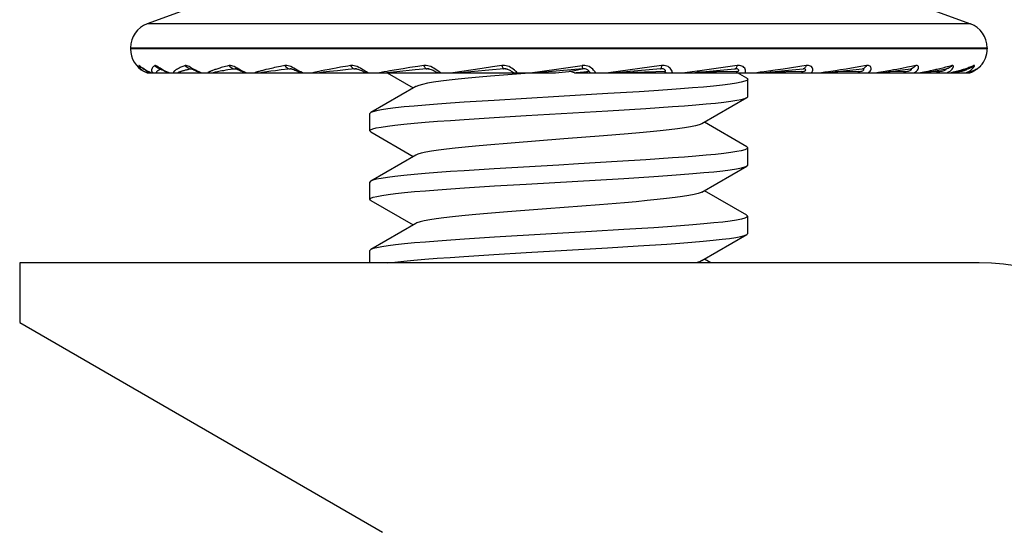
# Model space of a CAD drawing. Header units: inches. Extents: x 0 to 13.8, y 0 to 10.6.
# Tile 5 of 22: x 1.834 to 2.481, y 7.305 to 7.642. Entities that reach past the tile are written whole.
import ezdxf

# ---------------------------------------------------------------- set-up
doc = ezdxf.new("R2010")
doc.units = ezdxf.units.IN
doc.header["$LTSCALE"] = 0.75625
doc.header["$MEASUREMENT"] = 0
doc.layers.get('0').update_dxf_attribs({"linetype": 'CONTINUOUS'})
doc.styles.get("Standard").update_dxf_attribs({"font": 'arial.ttf'})
doc.dimstyles.new('DIMSTYLE_1', dxfattribs={"dimtxt": 0.10625, "dimasz": 0.125, "dimexe": 0.09, "dimexo": 0.07, "dimgap": 0.0425, "dimtad": 0, "dimtih": 1, "dimtoh": 1, "dimzin": 4, "dimdsep": 46, "dimtxsty": 'Standard', "dimblk": '_FILLED', "dimblk1": '_FILLED', "dimblk2": '_FILLED', "dimcen": 0.09, "dimadec": 3, "dimazin": 1, "dimtfac": 1, "dimtdec": 3, "dimtofl": 0, "dimtmove": 0, "dimatfit": 3, "dimldrblk": '_FILLED', "dimfxl": 0, "dimtolj": 1, "dimtzin": 4, "dimarcsym": 0})

# ---------------------------------------------------------------- blocks, each defined once
blk = doc.blocks.new('_FILLED')
at = {"color": 0, "linetype": 'ByBlock'}
blk.add_solid([(0, 0), (-1, 0.2), (-1, -0.2)], dxfattribs=at)
blk = doc.blocks.new('*D1')
at = {"color": 2, "linetype": 'Continuous'}
for p, q in [((2.55173, 7.48178), (2.95856, 7.48178)), ((2.84606, 7.48178), (2.84606, 7.12153)), ((2.84606, 6.54878), (2.84606, 6.90903)), ((2.27573, 6.54878), (2.95856, 6.54878))]:
    blk.add_line(p, q, dxfattribs=at)
at = {"color": 2, "linetype": 'Continuous', "xscale": 0.125, "yscale": 0.125, "zscale": 0.125}
for p, rotation in [((2.84606, 7.48178), 90), ((2.84606, 6.54878), 270)]:
    blk.add_blockref('_FILLED', p, dxfattribs=dict(at, rotation=rotation))
at = {"color": 2, "linetype": 'Continuous', "insert": (2.84606, 7.06841), "char_height": 0.10625, "width": 0.2061803, "attachment_point": 2, "line_spacing_factor": 0.9}
blk.add_mtext('.93', dxfattribs=at)

msp = doc.modelspace()

# ---------------------------------------------------------------- linework, layer by layer
at = {"color": 7, "linetype": 'Continuous'}
for p, q in [((1.96023, 7.65433), (1.91794, 7.63894)), ((2.41622, 7.65433), (2.45851, 7.63894)), ((2.45851, 7.63894), (1.91794, 7.63894)), ((1.90698, 7.62328), (1.90698, 7.62245)), ((1.90698, 7.62328), (2.46948, 7.62328)), ((2.46948, 7.62245), (1.90698, 7.62245)), ((2.46948, 7.62328), (2.46948, 7.62245)), ((1.91432, 7.61021), (1.91499, 7.60972)), ((1.92667, 7.60941), (1.92787, 7.60874)), ((1.94638, 7.60947), (1.94719, 7.6094)), ((1.94845, 7.60916), (1.94647, 7.61033)), ((1.94719, 7.6094), (1.94647, 7.60924)), ((1.94742, 7.60942), (1.94719, 7.6094)), ((1.94742, 7.60942), (1.94742, 7.60942)), ((1.97596, 7.60942), (1.97562, 7.6094)), ((1.97607, 7.60939), (1.97562, 7.6094)), ((1.97632, 7.60932), (1.97673, 7.60918)), ((2.00539, 7.61095), (2.0028, 7.61041)), ((2.00831, 7.61153), (2.00539, 7.61095)), ((2.01219, 7.60942), (2.01173, 7.6094)), ((2.01254, 7.60938), (2.01173, 7.6094)), ((2.0122, 7.60942), (2.01219, 7.60942)), ((2.03962, 7.60946), (2.03741, 7.60904)), ((2.04209, 7.60991), (2.03962, 7.60946)), ((2.04487, 7.61041), (2.04209, 7.60991)), ((2.05422, 7.6094), (2.04984, 7.60894)), ((2.05538, 7.60937), (2.05422, 7.6094)), ((2.05482, 7.60942), (2.05481, 7.60942)), ((2.05481, 7.60942), (2.05494, 7.60942)), ((2.0861, 7.60946), (2.07728, 7.60799)), ((2.09049, 7.61016), (2.0861, 7.60946)), ((2.09565, 7.61095), (2.09049, 7.61016)), ((2.10156, 7.6094), (2.0938, 7.60866)), ((2.09956, 7.61153), (2.09565, 7.61095)), ((2.10307, 7.60933), (2.10156, 7.6094)), ((2.10233, 7.60942), (2.10231, 7.60942)), ((2.13779, 7.60968), (2.12457, 7.6077)), ((2.1447, 7.61067), (2.13779, 7.60968)), ((2.15202, 7.6094), (2.14229, 7.60853)), ((2.15086, 7.61153), (2.1447, 7.61067)), ((2.15459, 7.60908), (2.15202, 7.6094)), ((2.15333, 7.60938), (2.15324, 7.60939)), ((2.2038, 7.6094), (2.17406, 7.60678)), ((2.18671, 7.60922), (2.20352, 7.61153)), ((2.20145, 7.60893), (2.2038, 7.6094)), ((2.25562, 7.61153), (2.22077, 7.60678)), ((2.25501, 7.6094), (2.22515, 7.60678)), ((2.25516, 7.60947), (2.25502, 7.6094)), ((2.25502, 7.6094), (2.25522, 7.60942)), ((2.25522, 7.60942), (2.25521, 7.60942)), ((2.30528, 7.61153), (2.28229, 7.6083)), ((2.30412, 7.60947), (2.30387, 7.6094)), ((2.30387, 7.6094), (2.30415, 7.60942)), ((2.30415, 7.60942), (2.30414, 7.60942)), ((2.33556, 7.60924), (2.33035, 7.60847)), ((2.35072, 7.61153), (2.33556, 7.60924)), ((2.33663, 7.60821), (2.34858, 7.60941)), ((2.34889, 7.60947), (2.34859, 7.60941)), ((2.34879, 7.60942), (2.34879, 7.60942)), ((2.37679, 7.60924), (2.37316, 7.60865)), ((2.3853, 7.61067), (2.37679, 7.60924)), ((2.37707, 7.60822), (2.38756, 7.60942)), ((2.39028, 7.61153), (2.3853, 7.61067)), ((2.38757, 7.60942), (2.3876, 7.60942)), ((2.38761, 7.60942), (2.3876, 7.60942)), ((2.41345, 7.60968), (2.41012, 7.60904)), ((2.41711, 7.61041), (2.41345, 7.60968)), ((2.41398, 7.60867), (2.41944, 7.60944)), ((2.41974, 7.61095), (2.41711, 7.61041)), ((2.42254, 7.61153), (2.41974, 7.61095)), ((2.44027, 7.60991), (2.43843, 7.60946)), ((2.4422, 7.61041), (2.44027, 7.60991)), ((2.44147, 7.60917), (2.44315, 7.6095)), ((2.45616, 7.60968), (2.45552, 7.60946)), ((2.45817, 7.60971), (2.45816, 7.60971)), ((2.46515, 7.61124), (2.46513, 7.61123)), ((1.91588, 7.6077), (1.91604, 7.60762)), ((1.91604, 7.60762), (1.91604, 7.60762)), ((1.91801, 7.60678), (2.18594, 7.60678)), ((1.91897, 7.6069), (1.91922, 7.60678)), ((1.92703, 7.60921), (1.92673, 7.60908)), ((1.9285, 7.60853), (1.92743, 7.60917)), ((1.92787, 7.60874), (1.92837, 7.60847)), ((1.9479, 7.60906), (1.9484, 7.60882)), ((1.9484, 7.60882), (1.94959, 7.60824)), ((1.96143, 7.60684), (1.96118, 7.60678)), ((1.96197, 7.60696), (1.96143, 7.60684)), ((1.96257, 7.60709), (1.96197, 7.60696)), ((1.96326, 7.60724), (1.96257, 7.60709)), ((1.96403, 7.60739), (1.96326, 7.60724)), ((1.96489, 7.60756), (1.96403, 7.60739)), ((1.96585, 7.60775), (1.96489, 7.60756)), ((1.96692, 7.60795), (1.96585, 7.60775)), ((1.96812, 7.60816), (1.96692, 7.60795)), ((1.96947, 7.6084), (1.96812, 7.60816)), ((1.97099, 7.60866), (1.96947, 7.6084)), ((1.97268, 7.60894), (1.97099, 7.60866)), ((1.99372, 7.60696), (1.99259, 7.60678)), ((1.99446, 7.60847), (1.99316, 7.60814)), ((1.99505, 7.60716), (1.99372, 7.60696)), ((1.99593, 7.60884), (1.99446, 7.60847)), ((1.9966, 7.60739), (1.99505, 7.60716)), ((1.99907, 7.60775), (1.9966, 7.60739)), ((2.0021, 7.60816), (1.99907, 7.60775)), ((2.00583, 7.60866), (2.0021, 7.60816)), ((2.01703, 7.60762), (2.01779, 7.60728)), ((2.02746, 7.60698), (2.02663, 7.60678)), ((2.02841, 7.60719), (2.02746, 7.60698)), ((2.02949, 7.60743), (2.02841, 7.60719)), ((2.03072, 7.6077), (2.02949, 7.60743)), ((2.03211, 7.60799), (2.03072, 7.6077)), ((2.03359, 7.60709), (2.03107, 7.60678)), ((2.03453, 7.60847), (2.03211, 7.60799)), ((2.03755, 7.60756), (2.03359, 7.60709)), ((2.03741, 7.60904), (2.03453, 7.60847)), ((2.04281, 7.60816), (2.03755, 7.60756)), ((2.04984, 7.60894), (2.04281, 7.60816)), ((2.07343, 7.60731), (2.07055, 7.60678)), ((2.07561, 7.6077), (2.07343, 7.60731)), ((2.08191, 7.60748), (2.07523, 7.60678)), ((2.07543, 7.60678), (2.09263, 7.59678)), ((2.07728, 7.60799), (2.07561, 7.6077)), ((2.0938, 7.60866), (2.08191, 7.60748)), ((2.10804, 7.60853), (2.10712, 7.60916)), ((2.12457, 7.6077), (2.11873, 7.60678)), ((2.14229, 7.60853), (2.12347, 7.60678)), ((2.17178, 7.60678), (2.14339, 7.6045)), ((2.16942, 7.60678), (2.18671, 7.60922)), ((2.18594, 7.60678), (2.19478, 7.60754)), ((2.19478, 7.60754), (2.19843, 7.60831)), ((2.19842, 7.60678), (2.22515, 7.60678)), ((2.19843, 7.60831), (2.20145, 7.60893)), ((2.20469, 7.60723), (2.19969, 7.60678)), ((2.20636, 7.60737), (2.20469, 7.60723)), ((2.22547, 7.60678), (2.45826, 7.60678)), ((2.25184, 7.60737), (2.2294, 7.60678)), ((2.25767, 7.60754), (2.25184, 7.60737)), ((2.27247, 7.60698), (2.27096, 7.60678)), ((2.28229, 7.6083), (2.27247, 7.60698)), ((2.30474, 7.60754), (2.27876, 7.60712)), ((2.31161, 7.60314), (2.30553, 7.60667)), ((2.32043, 7.60708), (2.31816, 7.60678)), ((2.323, 7.60743), (2.32043, 7.60708)), ((2.33035, 7.60847), (2.323, 7.60743)), ((2.34759, 7.60754), (2.32709, 7.60729)), ((2.36282, 7.60708), (2.36066, 7.60678)), ((2.36524, 7.60743), (2.36282, 7.60708)), ((2.36347, 7.60678), (2.36947, 7.6074)), ((2.36992, 7.60814), (2.36524, 7.60743)), ((2.38469, 7.60754), (2.36934, 7.60738)), ((2.36947, 7.6074), (2.37707, 7.60822)), ((2.37316, 7.60865), (2.36992, 7.60814)), ((2.38613, 7.60765), (2.38674, 7.60776)), ((2.39822, 7.60698), (2.39693, 7.60678)), ((2.3996, 7.60719), (2.39822, 7.60698)), ((2.40108, 7.60743), (2.3996, 7.60719)), ((2.40349, 7.60784), (2.40108, 7.60743)), ((2.40614, 7.6083), (2.40349, 7.60784)), ((2.41468, 7.60754), (2.40466, 7.60745)), ((2.40807, 7.60865), (2.40614, 7.6083)), ((2.41012, 7.60904), (2.40807, 7.60865)), ((2.41468, 7.60754), (2.41556, 7.60757)), ((2.42678, 7.60698), (2.42566, 7.60678)), ((2.42797, 7.60719), (2.42678, 7.60698)), ((2.42923, 7.60743), (2.42797, 7.60719)), ((2.43056, 7.6077), (2.42923, 7.60743)), ((2.43197, 7.60799), (2.43056, 7.6077)), ((2.43649, 7.60754), (2.43192, 7.60751)), ((2.43345, 7.6083), (2.43197, 7.60799)), ((2.43649, 7.60754), (2.43746, 7.60757)), ((2.44309, 7.60678), (2.44417, 7.60731)), ((2.44647, 7.60678), (2.44812, 7.6071)), ((2.44812, 7.6071), (2.45007, 7.60751)), ((2.45037, 7.60757), (2.45131, 7.60765)), ((2.45551, 7.60678), (2.45672, 7.60731)), ((2.45677, 7.60678), (2.45829, 7.60724)), ((2.45827, 7.60678), (2.4586, 7.60691)), ((2.4586, 7.60691), (2.45903, 7.60708)), ((2.09423, 7.59771), (2.06484, 7.58064)), ((2.31223, 7.59114), (2.31223, 7.60242)), ((2.18823, 7.59117), (2.14581, 7.58867)), ((2.22045, 7.59306), (2.18823, 7.59117)), ((2.24098, 7.59432), (2.22045, 7.59306)), ((2.28222, 7.57335), (2.31161, 7.59043)), ((2.14581, 7.58867), (2.1261, 7.58741)), ((2.24545, 7.58333), (2.26279, 7.58451)), ((2.06423, 7.56864), (2.06423, 7.57992)), ((2.12613, 7.57613), (2.14569, 7.57738)), ((2.14569, 7.57738), (2.16671, 7.57864)), ((2.16671, 7.57864), (2.22032, 7.58177)), ((2.22032, 7.58177), (2.24545, 7.58333)), ((2.31161, 7.55814), (2.28383, 7.57428)), ((2.06484, 7.56793), (2.09263, 7.55178)), ((2.23366, 7.56661), (2.21752, 7.56528)), ((2.15701, 7.56063), (2.14102, 7.5593)), ((2.09423, 7.55271), (2.06484, 7.53564)), ((2.31223, 7.54614), (2.31223, 7.55742)), ((2.18823, 7.54617), (2.14569, 7.54367)), ((2.20119, 7.54692), (2.18823, 7.54617)), ((2.22654, 7.54842), (2.20119, 7.54692)), ((2.24545, 7.54961), (2.22654, 7.54842)), ((2.26279, 7.55079), (2.24545, 7.54961)), ((2.28222, 7.52835), (2.31161, 7.54543)), ((2.14569, 7.54367), (2.12613, 7.54242)), ((2.2309, 7.53741), (2.25063, 7.53867)), ((2.06423, 7.52364), (2.06423, 7.53492)), ((2.12636, 7.53115), (2.14602, 7.5324)), ((2.14602, 7.5324), (2.16687, 7.53365)), ((2.16687, 7.53365), (2.2309, 7.53741)), ((2.31161, 7.51314), (2.28383, 7.52928)), ((2.06484, 7.52293), (2.09263, 7.50678)), ((2.23126, 7.52141), (2.21493, 7.52008)), ((2.15446, 7.51542), (2.13869, 7.51409)), ((2.31223, 7.50114), (2.31223, 7.51242)), ((2.09423, 7.50771), (2.06484, 7.49064)), ((2.20977, 7.50242), (2.14602, 7.49869)), ((2.2309, 7.50369), (2.20977, 7.50242)), ((2.25063, 7.50495), (2.2309, 7.50369)), ((2.28222, 7.48335), (2.31161, 7.50043)), ((2.31161, 7.50043), (2.31223, 7.50114)), ((2.14602, 7.49869), (2.12636, 7.49743)), ((2.2201, 7.49175), (2.24039, 7.493)), ((2.24039, 7.493), (2.25908, 7.49425)), ((2.06484, 7.49064), (2.06423, 7.48992)), ((2.06423, 7.48178), (2.06423, 7.48992)), ((2.12585, 7.48611), (2.14557, 7.48737)), ((2.14557, 7.48737), (2.16669, 7.48864)), ((2.16669, 7.48864), (2.2201, 7.49175)), ((1.83423, 7.48178), (1.83423, 7.44278)), ((2.46423, 7.48178), (1.83423, 7.48178)), ((2.28812, 7.48178), (2.28383, 7.48428)), ((1.83423, 7.44278), (2.07236, 7.30478))]:
    msp.add_line(p, q, dxfattribs=at)
for points in [[(1.91428, 7.61033), (1.91322, 7.61118), (1.91289, 7.61144), (1.91266, 7.61158), (1.91253, 7.61161), (1.91251, 7.61153)], [(1.91251, 7.61153), (1.91256, 7.61123), (1.91263, 7.61095), (1.91273, 7.61067), (1.91285, 7.61041), (1.91299, 7.61016), (1.91315, 7.60991), (1.91333, 7.60968), (1.91352, 7.60946), (1.91372, 7.60924), (1.91394, 7.60904), (1.91416, 7.60884), (1.91439, 7.60865), (1.91463, 7.60847), (1.91485, 7.60832)], [(1.91251, 7.61153), (1.91313, 7.61092), (1.91384, 7.61039), (1.91462, 7.60997), (1.9147, 7.60994)], [(1.91429, 7.61024), (1.91427, 7.61025), (1.91432, 7.61021)], [(1.91683, 7.60853), (1.91585, 7.60916), (1.915, 7.60977), (1.91428, 7.61033)], [(1.91499, 7.60972), (1.91533, 7.60948), (1.91573, 7.6092), (1.91617, 7.60892), (1.91664, 7.60862), (1.91715, 7.60831), (1.9177, 7.60801), (1.91828, 7.6077), (1.9189, 7.60741), (1.91954, 7.60713), (1.92022, 7.60687), (1.92045, 7.60678)], [(1.92287, 7.61153), (1.9225, 7.61123), (1.92217, 7.61095), (1.92188, 7.61067), (1.92163, 7.61041), (1.92142, 7.61016), (1.92124, 7.60991), (1.9211, 7.60968), (1.92098, 7.60946), (1.92089, 7.60924), (1.92082, 7.60904), (1.92077, 7.60884), (1.92075, 7.60865), (1.92074, 7.60847), (1.92074, 7.6083), (1.92076, 7.60814), (1.9208, 7.60799), (1.92085, 7.60784), (1.92091, 7.6077), (1.92098, 7.60756), (1.92107, 7.60743), (1.92117, 7.60731), (1.92128, 7.60719), (1.92139, 7.60708), (1.92151, 7.60698), (1.92164, 7.60688), (1.92178, 7.60678)], [(1.92743, 7.60917), (1.92648, 7.60977), (1.92563, 7.61033), (1.92489, 7.61081), (1.92426, 7.61118), (1.92375, 7.61144), (1.92335, 7.61158), (1.92306, 7.61161), (1.92287, 7.61153)], [(1.92287, 7.61153), (1.92349, 7.61092), (1.92419, 7.61039), (1.92495, 7.60997), (1.92576, 7.60966), (1.92661, 7.60947)], [(1.92627, 7.60964), (1.92621, 7.60966), (1.92617, 7.60967), (1.92623, 7.60964), (1.92641, 7.60955), (1.92667, 7.60941)], [(1.94283, 7.61153), (1.94205, 7.61123), (1.94132, 7.61095), (1.94066, 7.61067), (1.94005, 7.61041), (1.93949, 7.61016), (1.93898, 7.60991), (1.93852, 7.60968), (1.9381, 7.60946), (1.93771, 7.60924), (1.93737, 7.60904), (1.93705, 7.60884), (1.93677, 7.60865), (1.93651, 7.60847), (1.93628, 7.6083), (1.93608, 7.60814), (1.93589, 7.60799), (1.93574, 7.60784), (1.9356, 7.6077), (1.93549, 7.60756), (1.93539, 7.60743), (1.93532, 7.60731), (1.93526, 7.60719), (1.93521, 7.60708), (1.93518, 7.60698), (1.93516, 7.60688), (1.93516, 7.60678)], [(1.94647, 7.60924), (1.94578, 7.60908), (1.94515, 7.60894), (1.94455, 7.60879), (1.94399, 7.60866), (1.94347, 7.60853), (1.94298, 7.6084), (1.94253, 7.60828), (1.9421, 7.60816), (1.9417, 7.60805), (1.94133, 7.60795), (1.94098, 7.60784), (1.94066, 7.60775), (1.94035, 7.60765), (1.94007, 7.60756), (1.9398, 7.60748), (1.93955, 7.60739), (1.93932, 7.60731), (1.93911, 7.60724), (1.93891, 7.60716), (1.93872, 7.60709), (1.93855, 7.60703), (1.93839, 7.60696), (1.93824, 7.6069), (1.9381, 7.60684), (1.93798, 7.60678)], [(1.94647, 7.61033), (1.9456, 7.61081), (1.94483, 7.61118), (1.94418, 7.61144), (1.94362, 7.61158), (1.94317, 7.61161), (1.94283, 7.61153)], [(1.94283, 7.61153), (1.94342, 7.61092), (1.94408, 7.61039), (1.94481, 7.60997), (1.94557, 7.60966), (1.94638, 7.60947)], [(1.94692, 7.60948), (1.94692, 7.60948), (1.94699, 7.60946), (1.94718, 7.60938), (1.94749, 7.60925), (1.9479, 7.60906)], [(1.97166, 7.61153), (1.97049, 7.61123), (1.9694, 7.61095), (1.96838, 7.61067), (1.96744, 7.61041), (1.96655, 7.61016), (1.96573, 7.60991), (1.96497, 7.60968), (1.96425, 7.60946), (1.96359, 7.60924), (1.96298, 7.60904), (1.96241, 7.60884), (1.96188, 7.60865), (1.96139, 7.60847), (1.96093, 7.6083), (1.9605, 7.60814), (1.96011, 7.60799), (1.95975, 7.60784), (1.95942, 7.6077), (1.95912, 7.60756), (1.95885, 7.60743), (1.9586, 7.60731), (1.95838, 7.60719), (1.95818, 7.60708), (1.958, 7.60698), (1.95783, 7.60688), (1.95769, 7.60678)], [(1.97604, 7.61033), (1.97509, 7.61081), (1.97421, 7.61118), (1.97342, 7.61144), (1.97273, 7.61158), (1.97214, 7.61161), (1.97166, 7.61153)], [(1.97166, 7.61153), (1.9722, 7.61092), (1.97281, 7.61039), (1.97346, 7.60997), (1.97416, 7.60966), (1.97489, 7.60947), (1.97562, 7.6094)], [(1.97562, 7.6094), (1.97458, 7.60924), (1.97268, 7.60894)], [(1.97591, 7.60943), (1.97592, 7.60942), (1.97604, 7.6094), (1.97632, 7.60932)], [(1.97813, 7.60916), (1.97706, 7.60977), (1.97604, 7.61033)], [(2.0028, 7.61041), (2.00163, 7.61016), (2.00052, 7.60991), (1.99948, 7.60968), (1.99851, 7.60946), (1.99759, 7.60924), (1.99593, 7.60884)], [(2.01173, 7.6094), (2.01043, 7.60924), (2.00583, 7.60866)], [(2.01433, 7.60977), (2.01329, 7.61033), (2.01228, 7.61081), (2.01132, 7.61118), (2.01043, 7.61144), (2.00962, 7.61158), (2.00892, 7.61161), (2.00831, 7.61153)], [(2.00831, 7.61153), (2.00878, 7.61092), (2.00931, 7.61039), (2.00988, 7.60997), (2.01048, 7.60966), (2.0111, 7.60947), (2.01173, 7.6094)], [(2.01219, 7.60942), (2.01239, 7.60941), (2.0127, 7.60936)], [(2.0127, 7.60936), (2.01313, 7.60925), (2.01365, 7.60908), (2.01425, 7.60885)], [(2.0165, 7.60853), (2.01541, 7.60916), (2.01433, 7.60977)], [(2.05146, 7.61153), (2.04968, 7.61123), (2.04487, 7.61041)], [(2.05686, 7.61033), (2.05582, 7.61081), (2.05482, 7.61118), (2.05386, 7.61144), (2.05297, 7.61158), (2.05218, 7.61161), (2.05146, 7.61153)], [(2.05146, 7.61153), (2.05185, 7.61092), (2.05228, 7.61039), (2.05274, 7.60997), (2.05323, 7.60966), (2.05373, 7.60947), (2.05422, 7.6094)], [(2.05481, 7.60942), (2.05471, 7.60942), (2.05422, 7.6094)], [(2.05494, 7.60942), (2.05538, 7.60936), (2.05593, 7.60925), (2.05656, 7.60907)], [(2.05893, 7.60916), (2.05789, 7.60977), (2.05686, 7.61033)], [(2.10416, 7.61081), (2.10314, 7.61118), (2.10215, 7.61144), (2.10121, 7.61158), (2.10035, 7.61161), (2.09956, 7.61153)], [(2.09956, 7.61153), (2.09985, 7.61092), (2.10017, 7.61039), (2.1005, 7.60997), (2.10085, 7.60966), (2.10121, 7.60947), (2.10156, 7.6094)], [(2.10231, 7.60942), (2.1021, 7.60942), (2.10155, 7.6094)], [(2.10231, 7.60942), (2.10291, 7.60936), (2.10358, 7.60922)], [(2.10712, 7.60916), (2.10616, 7.60977), (2.10517, 7.61033), (2.10416, 7.61081)], [(2.15553, 7.61081), (2.15454, 7.61118), (2.15356, 7.61144), (2.1526, 7.61158), (2.1517, 7.61161), (2.15086, 7.61153)], [(2.15086, 7.61153), (2.15105, 7.61092), (2.15124, 7.61039), (2.15144, 7.60997), (2.15163, 7.60966), (2.15183, 7.60947), (2.15202, 7.6094)], [(2.15324, 7.60939), (2.1526, 7.60942), (2.15202, 7.6094)], [(2.15324, 7.60938), (2.15367, 7.60932), (2.15433, 7.60917), (2.15497, 7.60895), (2.15555, 7.60871), (2.15607, 7.60844), (2.15654, 7.60817), (2.15696, 7.6079), (2.15735, 7.60764), (2.15773, 7.60738), (2.1581, 7.60713), (2.15848, 7.60688), (2.15865, 7.60678)], [(2.15824, 7.60916), (2.1574, 7.60977), (2.15649, 7.61033), (2.15553, 7.61081)], [(2.21228, 7.60678), (2.21197, 7.60731), (2.21157, 7.6079), (2.21106, 7.60853), (2.21045, 7.60916), (2.20975, 7.60977), (2.20896, 7.61033), (2.20808, 7.61081), (2.20716, 7.61118), (2.20621, 7.61144), (2.20527, 7.61158), (2.20438, 7.61161), (2.20352, 7.61153)], [(2.20352, 7.61153), (2.20358, 7.61092), (2.20364, 7.61039), (2.2037, 7.60997), (2.20374, 7.60966), (2.20378, 7.60947), (2.2038, 7.6094)], [(2.20812, 7.60776), (2.20802, 7.60792), (2.20786, 7.60811), (2.20764, 7.60832), (2.20735, 7.60854), (2.207, 7.60876), (2.20658, 7.60897), (2.2061, 7.60915), (2.20555, 7.6093), (2.20497, 7.60939), (2.20439, 7.60942), (2.2038, 7.6094)], [(2.25562, 7.61153), (2.25557, 7.61092), (2.25549, 7.61039), (2.2554, 7.60997), (2.25529, 7.60966), (2.25516, 7.60947)], [(2.25826, 7.60776), (2.25832, 7.60792), (2.25832, 7.60811), (2.25824, 7.60832), (2.2581, 7.60854), (2.25787, 7.60876), (2.25755, 7.60897), (2.25716, 7.60915), (2.25668, 7.6093), (2.25615, 7.60939), (2.25559, 7.60942), (2.25522, 7.60942)], [(2.26279, 7.60678), (2.26274, 7.60731), (2.26257, 7.6079), (2.26227, 7.60853), (2.26186, 7.60916), (2.26132, 7.60977), (2.26067, 7.61033), (2.25992, 7.61081), (2.25909, 7.61118), (2.25822, 7.61144), (2.25733, 7.61158), (2.25646, 7.61161), (2.25562, 7.61153)], [(2.27493, 7.60678), (2.27745, 7.607), (2.30387, 7.6094)], [(2.30528, 7.61153), (2.30511, 7.61092), (2.30491, 7.61039), (2.30467, 7.60997), (2.30441, 7.60966), (2.30412, 7.60947)], [(2.30586, 7.60776), (2.30609, 7.60792), (2.30625, 7.60811), (2.30632, 7.60832), (2.30632, 7.60854), (2.30622, 7.60876), (2.30602, 7.60897), (2.30573, 7.60915), (2.30533, 7.6093), (2.30487, 7.60939), (2.30436, 7.60942), (2.30415, 7.60942)], [(2.3106, 7.60678), (2.31082, 7.60731), (2.31088, 7.6079), (2.31081, 7.60853), (2.3106, 7.60916), (2.31025, 7.60977), (2.30977, 7.61033), (2.30916, 7.61081), (2.30846, 7.61118), (2.30769, 7.61144), (2.30688, 7.61158), (2.30609, 7.61161), (2.30528, 7.61153)], [(2.34859, 7.60941), (2.34872, 7.60942), (2.34879, 7.60942)], [(2.34921, 7.60776), (2.3496, 7.60792), (2.34991, 7.60811), (2.35013, 7.60832), (2.35027, 7.60854), (2.35031, 7.60876), (2.35023, 7.60897), (2.35005, 7.60915), (2.34975, 7.6093), (2.34937, 7.60939), (2.34893, 7.60942), (2.34879, 7.60942)], [(2.35072, 7.61153), (2.35044, 7.61092), (2.35011, 7.61039), (2.34974, 7.60997), (2.34933, 7.60966), (2.34889, 7.60947)], [(2.354, 7.60678), (2.35446, 7.60731), (2.35477, 7.6079), (2.35492, 7.60853), (2.35492, 7.60916), (2.35477, 7.60977), (2.35447, 7.61033), (2.35404, 7.61081), (2.35349, 7.61118), (2.35285, 7.61144), (2.35215, 7.61158), (2.35145, 7.61161), (2.35072, 7.61153)], [(2.38674, 7.60776), (2.38728, 7.60792), (2.38773, 7.60811), (2.38809, 7.60832), (2.38836, 7.60854), (2.38853, 7.60876), (2.38859, 7.60897), (2.38852, 7.60915), (2.38834, 7.6093), (2.38806, 7.60939), (2.3877, 7.60942), (2.38761, 7.60942)], [(2.39028, 7.61153), (2.3899, 7.61092), (2.38946, 7.61039), (2.38897, 7.60997), (2.38843, 7.60966), (2.38785, 7.60947), (2.38757, 7.60942)], [(2.3914, 7.60678), (2.39209, 7.60731), (2.39263, 7.6079), (2.393, 7.60853), (2.39322, 7.60916), (2.39327, 7.60977), (2.39317, 7.61033), (2.39292, 7.61081), (2.39254, 7.61118), (2.39206, 7.61144), (2.3915, 7.61158), (2.39091, 7.61161), (2.39028, 7.61153)], [(2.4171, 7.60776), (2.41776, 7.60792), (2.41833, 7.60811), (2.41882, 7.60832), (2.41923, 7.60854), (2.41952, 7.60876), (2.4197, 7.60897), (2.41976, 7.60915), (2.41969, 7.6093), (2.41951, 7.60939), (2.41925, 7.60942)], [(2.42254, 7.61153), (2.42207, 7.61092), (2.42153, 7.61039), (2.42094, 7.60997), (2.42029, 7.60966), (2.4196, 7.60947), (2.41945, 7.60944)], [(2.42146, 7.60678), (2.42236, 7.60731), (2.4231, 7.6079), (2.42368, 7.60853), (2.4241, 7.60916), (2.42436, 7.60977), (2.42446, 7.61033), (2.4244, 7.61081), (2.42421, 7.61118), (2.4239, 7.61144), (2.4235, 7.61158), (2.42305, 7.61161), (2.42254, 7.61153)], [(2.43843, 7.60946), (2.43668, 7.60904), (2.43584, 7.60884), (2.43502, 7.60865), (2.43423, 7.60847), (2.43345, 7.6083)], [(2.44062, 7.60811), (2.44122, 7.60832), (2.44174, 7.60854), (2.44215, 7.60876), (2.44245, 7.60897), (2.44262, 7.60915), (2.44267, 7.6093), (2.44261, 7.60939), (2.44261, 7.60939)], [(2.44633, 7.61153), (2.44526, 7.61123), (2.44422, 7.61095), (2.4432, 7.61067), (2.4422, 7.61041)], [(2.44633, 7.61153), (2.44579, 7.61092), (2.44518, 7.61039), (2.4445, 7.60997), (2.44377, 7.60966), (2.44315, 7.6095)], [(2.44417, 7.60731), (2.44509, 7.6079), (2.44585, 7.60853), (2.44646, 7.60916), (2.44691, 7.60977), (2.44721, 7.61033), (2.44735, 7.61081), (2.44735, 7.61118), (2.44722, 7.61144), (2.44699, 7.61158), (2.4467, 7.61161), (2.44633, 7.61153)], [(2.45552, 7.60946), (2.45489, 7.60924), (2.45427, 7.60904), (2.45366, 7.60884), (2.45306, 7.60865), (2.45247, 7.60847), (2.4519, 7.6083), (2.45133, 7.60814), (2.45078, 7.60799), (2.45024, 7.60784), (2.4497, 7.6077), (2.44918, 7.60756), (2.44866, 7.60743)], [(2.45544, 7.60886), (2.45706, 7.60935), (2.45817, 7.60972)], [(2.45745, 7.61016), (2.4568, 7.60991), (2.45616, 7.60968)], [(2.46079, 7.61153), (2.46011, 7.61123), (2.45944, 7.61095), (2.45877, 7.61067), (2.45811, 7.61041), (2.45745, 7.61016)], [(2.46513, 7.61123), (2.46486, 7.61095), (2.46457, 7.61067), (2.46427, 7.61041), (2.46395, 7.61016), (2.46362, 7.60991), (2.46328, 7.60968), (2.46294, 7.60946), (2.46259, 7.60924), (2.46224, 7.60904), (2.46188, 7.60884), (2.46152, 7.60865), (2.46117, 7.60847), (2.46081, 7.6083), (2.46046, 7.60814), (2.4601, 7.60799), (2.45975, 7.60784), (2.45939, 7.6077), (2.45904, 7.60756), (2.45869, 7.60743), (2.45834, 7.60731), (2.45799, 7.60719)], [(2.46079, 7.61153), (2.4602, 7.61092), (2.45953, 7.61039), (2.4588, 7.60997), (2.45817, 7.60971)], [(2.45829, 7.60724), (2.4596, 7.60771), (2.46083, 7.60823), (2.46201, 7.60883), (2.46316, 7.60953), (2.46429, 7.6104), (2.46513, 7.61123)], [(2.45871, 7.60853), (2.45949, 7.60916), (2.46012, 7.60977), (2.4606, 7.61033), (2.46093, 7.61081), (2.46112, 7.61118), (2.46118, 7.61144), (2.46114, 7.61158), (2.46101, 7.61161), (2.46079, 7.61153)], [(2.46258, 7.60906), (2.46286, 7.60927), (2.46313, 7.60947), (2.46339, 7.60967), (2.46362, 7.60987), (2.46384, 7.61006), (2.46388, 7.61009)], [(1.91487, 7.6083), (1.91512, 7.60814), (1.91537, 7.60799), (1.91562, 7.60784), (1.91588, 7.6077)], [(1.91604, 7.60762), (1.91617, 7.60755), (1.91704, 7.60715), (1.91801, 7.60678)], [(1.92048, 7.60678), (1.91914, 7.60731), (1.91793, 7.6079), (1.91683, 7.60853)], [(1.91734, 7.60821), (1.91736, 7.60816), (1.91744, 7.60805), (1.91752, 7.60795), (1.91762, 7.60784), (1.91771, 7.60775), (1.91781, 7.60765), (1.91792, 7.60756), (1.91802, 7.60748), (1.91813, 7.60739), (1.91825, 7.60731), (1.91836, 7.60724), (1.91848, 7.60716), (1.9186, 7.60709), (1.91872, 7.60703), (1.91885, 7.60696), (1.91897, 7.6069)], [(1.92516, 7.60828), (1.92498, 7.60816), (1.92481, 7.60805), (1.92467, 7.60795), (1.92453, 7.60784), (1.92442, 7.60775), (1.92431, 7.60765), (1.92422, 7.60756), (1.92414, 7.60748), (1.92407, 7.60739), (1.92401, 7.60731), (1.92396, 7.60724), (1.92392, 7.60716), (1.92388, 7.60709), (1.92386, 7.60703), (1.92384, 7.60696), (1.92383, 7.6069), (1.92382, 7.60684), (1.92382, 7.60678)], [(1.92673, 7.60908), (1.9264, 7.60894), (1.9261, 7.60879), (1.92583, 7.60866), (1.92558, 7.60853), (1.92536, 7.6084), (1.92516, 7.60828)], [(1.92837, 7.60847), (1.9289, 7.60819), (1.92946, 7.60791), (1.93006, 7.60763), (1.93068, 7.60735), (1.93132, 7.60709), (1.93199, 7.60684), (1.93216, 7.60678)], [(1.93229, 7.60678), (1.93093, 7.60731), (1.92967, 7.6079), (1.9285, 7.60853)], [(1.95076, 7.6079), (1.94957, 7.60853), (1.94845, 7.60916)], [(1.94959, 7.60824), (1.95028, 7.60792), (1.951, 7.60759)], [(1.95335, 7.60678), (1.95202, 7.60731), (1.95076, 7.6079)], [(1.951, 7.60759), (1.95177, 7.60726), (1.95257, 7.60695), (1.95305, 7.60678)], [(1.97673, 7.60918), (1.97726, 7.60897), (1.97786, 7.60871)], [(1.97786, 7.60871), (1.97852, 7.60841), (1.97923, 7.60809), (1.98, 7.60774), (1.98082, 7.60738)], [(1.98043, 7.6079), (1.97926, 7.60853), (1.97813, 7.60916)], [(1.98289, 7.60678), (1.98164, 7.60731), (1.98043, 7.6079)], [(1.98082, 7.60738), (1.9817, 7.60703), (1.98236, 7.60678)], [(1.99203, 7.60784), (1.99151, 7.6077), (1.99104, 7.60756), (1.9906, 7.60743), (1.99019, 7.60731), (1.98981, 7.60719), (1.98946, 7.60708), (1.98913, 7.60698), (1.98883, 7.60688), (1.98855, 7.60678)], [(1.99316, 7.60814), (1.99257, 7.60799), (1.99203, 7.60784)], [(2.01425, 7.60885), (2.0149, 7.60858), (2.01558, 7.60828), (2.01703, 7.60762)], [(2.01986, 7.60678), (2.01873, 7.60731), (2.01761, 7.6079), (2.0165, 7.60853)], [(2.01779, 7.60728), (2.01858, 7.60696), (2.01904, 7.60678)], [(2.05656, 7.60907), (2.05725, 7.60882), (2.05796, 7.60852), (2.05869, 7.60819)], [(2.05869, 7.60819), (2.06018, 7.60748), (2.06093, 7.60713), (2.06173, 7.60678)], [(2.06292, 7.60678), (2.06195, 7.60731), (2.06096, 7.6079), (2.05893, 7.60916)], [(2.14339, 7.6045), (2.13584, 7.60384), (2.12874, 7.60317), (2.12216, 7.60251), (2.11614, 7.60184), (2.11074, 7.60118), (2.10601, 7.60051), (2.10199, 7.59985), (2.09871, 7.59918), (2.09621, 7.59852), (2.09449, 7.59786), (2.09423, 7.59771)], [(2.10358, 7.60922), (2.10429, 7.60901), (2.10498, 7.60875), (2.10565, 7.60845), (2.10628, 7.60814), (2.1069, 7.60781), (2.1075, 7.60749), (2.10809, 7.60717), (2.10869, 7.60687), (2.10887, 7.60678)], [(2.1105, 7.60678), (2.10973, 7.60731), (2.10804, 7.60853)], [(2.1609, 7.60678), (2.16035, 7.60731), (2.15972, 7.6079), (2.15902, 7.60853), (2.15824, 7.60916)], [(2.19842, 7.60678), (2.19785, 7.60705), (2.19725, 7.60727), (2.19664, 7.60743), (2.19601, 7.60753), (2.1954, 7.60757), (2.19478, 7.60754)], [(2.2081, 7.60754), (2.20722, 7.60746), (2.20636, 7.60737)], [(2.2081, 7.60754), (2.20816, 7.60757), (2.20817, 7.60765), (2.20812, 7.60776)], [(2.20905, 7.60678), (2.2088, 7.60695), (2.20856, 7.60714), (2.20832, 7.60734), (2.2081, 7.60754)], [(2.25767, 7.60754), (2.25793, 7.60757), (2.25812, 7.60765), (2.25826, 7.60776)], [(2.2586, 7.60678), (2.25835, 7.60695), (2.25812, 7.60714), (2.25789, 7.60734), (2.25767, 7.60754)], [(2.30474, 7.60754), (2.30518, 7.60757), (2.30555, 7.60765), (2.30586, 7.60776)], [(2.3056, 7.60678), (2.30537, 7.60695), (2.30515, 7.60714), (2.30494, 7.60734), (2.30474, 7.60754)], [(2.31161, 7.60314), (2.31178, 7.60303), (2.31223, 7.60242)], [(2.3216, 7.60678), (2.32402, 7.607), (2.33663, 7.60821)], [(2.34759, 7.60754), (2.3482, 7.60757), (2.34874, 7.60765), (2.34921, 7.60776)], [(2.34835, 7.60678), (2.34815, 7.60695), (2.34796, 7.60714), (2.34777, 7.60734), (2.34759, 7.60754)], [(2.38469, 7.60754), (2.38545, 7.60757), (2.38613, 7.60765)], [(2.38532, 7.60678), (2.38515, 7.60695), (2.38499, 7.60714), (2.38484, 7.60734), (2.38469, 7.60754)], [(2.39904, 7.60678), (2.40109, 7.60702), (2.40432, 7.60741), (2.40755, 7.60781), (2.41077, 7.60823), (2.41398, 7.60867)], [(2.41517, 7.60678), (2.41504, 7.60695), (2.41492, 7.60714), (2.4148, 7.60734), (2.41468, 7.60754)], [(2.41556, 7.60757), (2.41637, 7.60765), (2.4171, 7.60776)], [(2.42703, 7.60678), (2.42886, 7.60704), (2.43148, 7.60743), (2.43405, 7.60785), (2.43658, 7.60827)], [(2.43681, 7.60678), (2.43673, 7.60695), (2.43665, 7.60714), (2.43657, 7.60734), (2.43649, 7.60754)], [(2.43658, 7.60827), (2.43905, 7.60871), (2.44147, 7.60917)], [(2.43746, 7.60757), (2.43836, 7.60765), (2.43919, 7.60776)], [(2.43919, 7.60776), (2.43994, 7.60792), (2.44062, 7.60811)], [(2.44866, 7.60743), (2.44816, 7.60731), (2.44767, 7.60719), (2.44719, 7.60708), (2.44672, 7.60698), (2.44626, 7.60688), (2.4458, 7.60678)], [(2.44947, 7.60678), (2.44943, 7.60695), (2.4494, 7.60714), (2.44936, 7.60734), (2.44936, 7.60736)], [(2.45007, 7.60751), (2.45194, 7.60794), (2.45373, 7.60839), (2.45544, 7.60886)], [(2.45131, 7.60765), (2.4522, 7.60776), (2.45303, 7.60792)], [(2.45303, 7.60792), (2.45379, 7.60811), (2.45448, 7.60832), (2.45509, 7.60854), (2.45561, 7.60876), (2.45601, 7.60897), (2.45619, 7.60909)], [(2.45799, 7.60719), (2.45765, 7.60708), (2.45731, 7.60698), (2.45697, 7.60688), (2.45664, 7.60678)], [(2.45672, 7.60731), (2.45779, 7.6079), (2.45871, 7.60853)], [(2.45903, 7.60708), (2.45944, 7.60725), (2.45984, 7.60744), (2.46023, 7.60763), (2.4606, 7.60783), (2.46097, 7.60803), (2.46132, 7.60823), (2.46165, 7.60844)], [(2.46165, 7.60844), (2.46198, 7.60864), (2.46229, 7.60885), (2.46258, 7.60906)], [(2.31223, 7.60242), (2.31174, 7.60179), (2.31033, 7.60117), (2.308, 7.60055), (2.30478, 7.59993), (2.30066, 7.5993), (2.29567, 7.59868), (2.28986, 7.59805), (2.28328, 7.59743), (2.27604, 7.59681), (2.26816, 7.59619), (2.25967, 7.59557), (2.25062, 7.59495), (2.24098, 7.59432)], [(2.26279, 7.58451), (2.27075, 7.58511), (2.27817, 7.5857), (2.28499, 7.5863), (2.29114, 7.5869), (2.29653, 7.5875), (2.30116, 7.58809), (2.30499, 7.58868), (2.30804, 7.58927), (2.31029, 7.58987), (2.31161, 7.59043)], [(2.31161, 7.59043), (2.31222, 7.59108), (2.31223, 7.59114)], [(2.1261, 7.58741), (2.11702, 7.58679), (2.10851, 7.58617), (2.10058, 7.58555), (2.09331, 7.58493), (2.08676, 7.58431), (2.08097, 7.58369), (2.07597, 7.58307), (2.07182, 7.58244), (2.06856, 7.58182), (2.06619, 7.5812), (2.06484, 7.58064)], [(2.06484, 7.58064), (2.06473, 7.58057), (2.06423, 7.57992)], [(2.06423, 7.56864), (2.06467, 7.56925), (2.06605, 7.56987), (2.06834, 7.57049), (2.07152, 7.57111), (2.07563, 7.57174), (2.08062, 7.57237), (2.08649, 7.573), (2.09315, 7.57363), (2.10054, 7.57426), (2.10856, 7.57489), (2.11709, 7.57551), (2.12613, 7.57613)], [(2.28222, 7.57335), (2.28206, 7.57326), (2.28041, 7.57259), (2.27796, 7.57193), (2.27474, 7.57126), (2.27077, 7.5706), (2.2661, 7.56993), (2.26075, 7.56927), (2.25478, 7.56861), (2.24824, 7.56794), (2.24117, 7.56728), (2.23366, 7.56661)], [(2.06484, 7.56793), (2.06474, 7.56799), (2.06423, 7.56864)], [(2.21752, 7.56528), (2.19161, 7.56329), (2.15701, 7.56063)], [(2.14102, 7.5593), (2.1336, 7.55863), (2.12666, 7.55797), (2.12024, 7.5573), (2.11441, 7.55664), (2.10921, 7.55597), (2.1047, 7.55531), (2.1009, 7.55465), (2.09786, 7.55398), (2.09559, 7.55332), (2.09423, 7.55271)], [(2.31161, 7.55814), (2.31187, 7.55797), (2.31223, 7.55742)], [(2.31223, 7.55742), (2.31222, 7.55736), (2.31169, 7.55676), (2.31029, 7.55615), (2.30804, 7.55556), (2.30499, 7.55496), (2.30116, 7.55437), (2.29653, 7.55378), (2.29114, 7.55318), (2.28499, 7.55258), (2.27817, 7.55199), (2.27075, 7.55139), (2.26279, 7.55079)], [(2.25063, 7.53867), (2.25967, 7.53929), (2.26816, 7.53991), (2.2761, 7.54053), (2.2834, 7.54116), (2.29001, 7.54179), (2.29584, 7.54242), (2.30081, 7.54304), (2.30491, 7.54367), (2.3081, 7.54429), (2.31039, 7.54491), (2.31161, 7.54543)], [(2.31161, 7.54543), (2.31177, 7.54553), (2.31223, 7.54614)], [(2.12613, 7.54242), (2.11709, 7.5418), (2.10856, 7.54118), (2.10054, 7.54055), (2.09315, 7.53992), (2.08649, 7.53928), (2.08062, 7.53865), (2.07563, 7.53802), (2.07152, 7.53739), (2.06834, 7.53677), (2.06605, 7.53615), (2.06484, 7.53564)], [(2.06484, 7.53564), (2.06467, 7.53553), (2.06423, 7.53492)], [(2.06423, 7.52364), (2.06475, 7.5243), (2.06622, 7.52493), (2.06862, 7.52555), (2.0719, 7.52617), (2.07606, 7.52679), (2.08106, 7.52742), (2.08686, 7.52804), (2.09344, 7.52866), (2.10075, 7.52928), (2.10873, 7.52991), (2.11728, 7.53053), (2.12636, 7.53115)], [(2.28222, 7.52835), (2.28164, 7.52805), (2.27974, 7.52739), (2.27705, 7.52672), (2.2736, 7.52606), (2.26941, 7.5254), (2.26452, 7.52473), (2.25898, 7.52407), (2.25282, 7.5234), (2.24612, 7.52274), (2.23891, 7.52207), (2.23126, 7.52141)], [(2.06484, 7.52293), (2.06467, 7.52303), (2.06423, 7.52364)], [(2.21493, 7.52008), (2.18011, 7.51742), (2.15446, 7.51542)], [(2.13869, 7.51409), (2.13141, 7.51343), (2.12462, 7.51276), (2.11838, 7.5121), (2.11274, 7.51143), (2.10775, 7.51077), (2.10345, 7.51011), (2.09988, 7.50944), (2.09708, 7.50878), (2.09505, 7.50811), (2.09423, 7.50771)], [(2.31223, 7.51242), (2.31177, 7.51181), (2.31039, 7.51119), (2.3081, 7.51057), (2.30491, 7.50995), (2.30081, 7.50933), (2.29584, 7.5087), (2.29001, 7.50807), (2.2834, 7.50744), (2.2761, 7.50681), (2.26816, 7.50619), (2.25967, 7.50557), (2.25063, 7.50495)], [(2.31161, 7.51314), (2.31175, 7.51305), (2.31223, 7.51242)], [(2.25908, 7.49425), (2.26763, 7.49487), (2.27563, 7.49549), (2.28296, 7.49612), (2.28956, 7.49674), (2.29539, 7.49736), (2.30038, 7.49798), (2.30453, 7.4986), (2.30782, 7.49923), (2.31022, 7.49985), (2.31161, 7.50043)], [(2.12636, 7.49743), (2.11728, 7.49681), (2.10873, 7.49619), (2.10075, 7.49557), (2.09344, 7.49494), (2.08686, 7.49432), (2.08106, 7.4937), (2.07606, 7.49308), (2.0719, 7.49246), (2.06862, 7.49183), (2.06622, 7.49121), (2.06484, 7.49064)], [(2.076, 7.48178), (2.08054, 7.48235), (2.08637, 7.48299), (2.09299, 7.48362), (2.10032, 7.48425), (2.1083, 7.48487), (2.1168, 7.48549), (2.12585, 7.48611)], [(2.28222, 7.48335), (2.28114, 7.48285), (2.27899, 7.48218), (2.27722, 7.48178)]]:
    msp.add_lwpolyline(points, dxfattribs=at)
for centre, radius, start, end in [((1.92364, 7.62328), 0.01667, 110, 180), ((2.45281, 7.62328), 0.01667, 0, 70), ((1.92364, 7.62245), 0.01667, 180, 242.85123), ((2.45281, 7.62245), 0.01667, 317.76466, 360), ((2.46423, 7.32478), 0.157, 0, 90)]:
    msp.add_arc(centre, radius, start, end, dxfattribs=at)

# ---------------------------------------------------------------- dimensions: what is measured, and where the dimension line sits
at = {"color": 2, "linetype": 'Continuous'}
dim = msp.add_linear_dim(base=(2.84606, 6.54878), p1=(2.48173, 7.48178), p2=(2.20573, 6.54878), angle=270, dimstyle='DIMSTYLE_1', dxfattribs=at)
dim.commit()
dim.dimension.update_dxf_attribs({"geometry": '*D1', "text_midpoint": (2.84917, 7.01469), "dimtype": 160})

doc.saveas('drawing.dxf')
